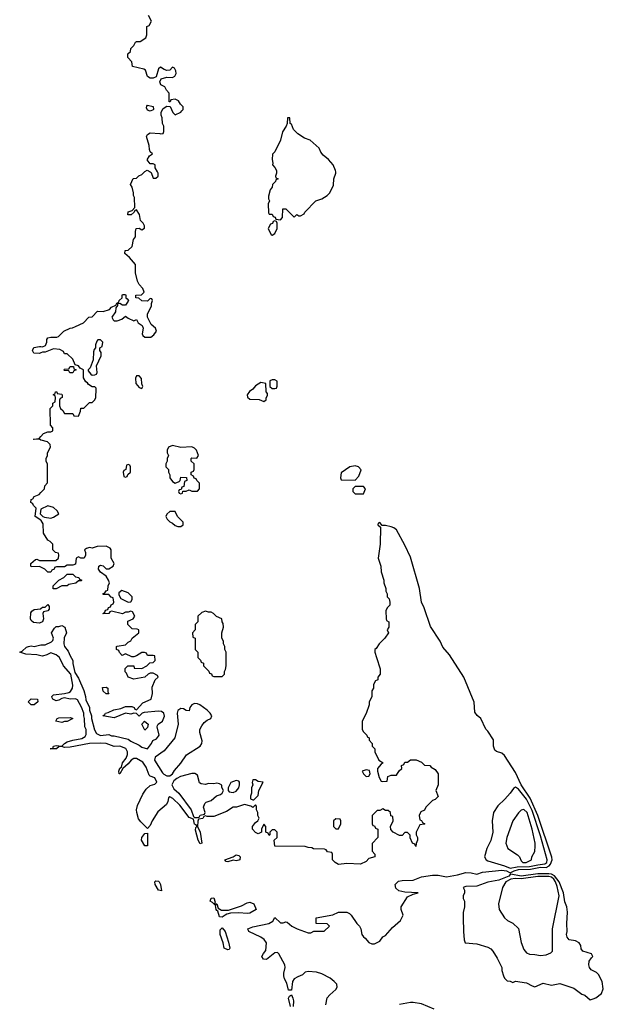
# Model space of a CAD drawing. Header units: inches. Extents: x 2792272 to 2951639, y 860504 to 1033803.
# Tile 144 of 209: x 2869846 to 2874064, y 1003985 to 1011100. Entities that reach past the tile are written whole.
import ezdxf

# ---------------------------------------------------------------- set-up
doc = ezdxf.new("R2010")
doc.units = ezdxf.units.IN
doc.header["$MEASUREMENT"] = 0
for name, color, linetype in [('C8060', 7, 'Continuous'), ('C8070', 7, 'Continuous'), ('C8071', 7, 'Continuous')]:
    doc.layers.add(name, color=color, linetype=linetype)

msp = doc.modelspace()

# ---------------------------------------------------------------- linework, layer by layer
at = {"layer": 'C8060', "color": 4, "elevation": 4}
for points in [[(2870000, 1008693.5), (2869990, 1008689), (2869949.2, 1008689.2), (2869938, 1008710), (2869949.3, 1008730.7), (2869990, 1008738.8), (2870000, 1008737.4)], [(2870000, 1008061.9), (2869990, 1008068), (2869950, 1008066), (2869946, 1008070), (2869987.3, 1008072.7), (2870000, 1008088.1)], [(2870000, 1007483.3), (2869958, 1007510), (2869966, 1007570), (2869946, 1007590), (2869942, 1007602), (2869926, 1007610), (2869930, 1007634), (2869942, 1007638), (2869950, 1007654), (2869986, 1007670), (2870000, 1007684)], [(2870000, 1007562.9), (2869998, 1007562), (2869994, 1007530), (2870000, 1007524)], [(2870000, 1007143.6), (2869990, 1007148.7), (2869930, 1007146), (2869926, 1007150), (2869926, 1007170), (2869960.4, 1007199.6), (2869970, 1007202), (2869990, 1007192), (2870000, 1007192.1)], [(2870000, 1006743), (2869990, 1006738), (2869944.7, 1006744.7), (2869930, 1006758), (2869925.2, 1006770), (2869926, 1006814), (2869933.6, 1006826.4), (2869950, 1006838), (2869998, 1006842), (2870000, 1006844)], [(2870000, 1006503.2), (2869970, 1006509.2), (2869890, 1006515.3), (2869846, 1006530), (2869863.1, 1006536.9), (2869894.6, 1006565.4), (2869910, 1006571.3), (2869930, 1006574.8), (2869950, 1006571), (2869990, 1006581), (2870000, 1006581.5)]]:
    msp.add_lwpolyline(points, dxfattribs=at)
msp.add_lwpolyline([(2869950, 1006149.3), (2869928, 1006150), (2869908, 1006170), (2869930, 1006191.3), (2869974, 1006190), (2869978, 1006170)], close=True, dxfattribs=at)
at = {"layer": 'C8070', "color": 4, "elevation": 4}
for points in [[(2870000, 1008737.4), (2870010, 1008736), (2870033.6, 1008746.4), (2870041.2, 1008770), (2870042, 1008790), (2870050, 1008802), (2870070, 1008806), (2870115.3, 1008804.7), (2870126, 1008810), (2870166, 1008850), (2870210, 1008872), (2870227.3, 1008872.7), (2870250, 1008882), (2870306, 1008910), (2870346, 1008950), (2870370, 1008954), (2870407.3, 1008992.7), (2870450, 1008991.3), (2870494, 1009006), (2870510, 1009022), (2870542, 1009038), (2870547.3, 1009052.7), (2870562, 1009058), (2870566, 1009070), (2870586, 1009090), (2870586, 1009110), (2870590, 1009114), (2870610, 1009114), (2870614, 1009110), (2870614, 1009090), (2870623.6, 1009083.6), (2870631.3, 1009071.3), (2870630, 1009066), (2870610, 1009038), (2870590, 1009038), (2870570, 1009048), (2870554, 1009046), (2870554, 1009034), (2870542, 1009018), (2870538, 1008990), (2870511.3, 1008950), (2870522, 1008930), (2870530, 1008924.7), (2870550, 1008924.7), (2870583.1, 1008936.9), (2870610, 1008958), (2870630, 1008942), (2870670, 1008924.7), (2870690, 1008934), (2870702, 1008910), (2870732, 1008890), (2870738, 1008870), (2870731.3, 1008830), (2870736.9, 1008816.9), (2870750, 1008804.7), (2870793.6, 1008806.4), (2870816.5, 1008823.5), (2870835.3, 1008850), (2870828, 1008870), (2870796.4, 1008896.4), (2870768.7, 1008950), (2870770, 1008974), (2870798, 1009030), (2870798, 1009050), (2870806, 1009070), (2870802, 1009082), (2870790, 1009086), (2870770, 1009066), (2870730, 1009068), (2870707.3, 1009087.3), (2870686, 1009090), (2870686, 1009110), (2870727.3, 1009112.7), (2870746, 1009130), (2870736.4, 1009156.4), (2870710, 1009186), (2870698, 1009210), (2870682, 1009270), (2870682, 1009330), (2870640.4, 1009380.4), (2870606, 1009410), (2870607.3, 1009432.7), (2870630, 1009434), (2870658, 1009462), (2870669.3, 1009510.7), (2870682, 1009530), (2870682, 1009570), (2870688.9, 1009591.1), (2870710, 1009594), (2870730, 1009582), (2870747.3, 1009592.7), (2870748, 1009610), (2870738, 1009630), (2870718, 1009650), (2870712.9, 1009692.9), (2870690, 1009726), (2870678, 1009722), (2870674, 1009710), (2870650.9, 1009689.1), (2870628, 1009690), (2870630, 1009712), (2870658, 1009722), (2870678, 1009742), (2870674.6, 1009814.6), (2870668, 1009830), (2870668, 1009850), (2870658, 1009890), (2870648, 1009910), (2870667.3, 1009952.7), (2870690, 1009954), (2870708, 1009972), (2870730, 1009982), (2870748, 1010000)], [(2870788.9, 1010000), (2870796, 1009996), (2870810, 1009954), (2870830, 1009954), (2870846, 1009970), (2870848, 1009990), (2870842.5, 1010000)], [(2871702, 1010000), (2871702, 1009990), (2871694, 1009970), (2871698, 1009958), (2871714, 1009950), (2871698, 1009942), (2871694, 1009930), (2871672, 1009910), (2871671, 1009890), (2871656, 1009870), (2871645.4, 1009825.4), (2871645.4, 1009805.4), (2871651.3, 1009790), (2871642, 1009770), (2871643.6, 1009703.6), (2871650, 1009694), (2871670, 1009694), (2871678, 1009678), (2871692.7, 1009672.7), (2871698, 1009658), (2871730, 1009654), (2871746, 1009670), (2871747.3, 1009732.7), (2871770, 1009734), (2871830, 1009674), (2871850, 1009692), (2871863.6, 1009683.6), (2871876.4, 1009683.6), (2871902, 1009698), (2871906, 1009710), (2871986, 1009790), (2872030, 1009804.7), (2872068, 1009830), (2872088, 1009850), (2872114.6, 1009905.4), (2872117.2, 1009950), (2872131.5, 1009990), (2872130.2, 1010000)], [(2870000, 1008088.1), (2870018, 1008110), (2870050, 1008121), (2870070, 1008122), (2870086, 1008130), (2870086, 1008150), (2870068, 1008170), (2870066, 1008290), (2870086, 1008310), (2870086, 1008330), (2870102, 1008338), (2870106, 1008370), (2870102, 1008382), (2870088, 1008390), (2870102, 1008398), (2870106, 1008410), (2870114, 1008410), (2870118, 1008398), (2870150, 1008394), (2870154, 1008390), (2870154, 1008370), (2870138, 1008362), (2870134, 1008350), (2870134, 1008310), (2870142, 1008290), (2870156.9, 1008276.9), (2870170, 1008254), (2870230, 1008254), (2870238, 1008238), (2870270, 1008234), (2870286, 1008270), (2870288, 1008292), (2870310, 1008294), (2870350, 1008334), (2870370, 1008334), (2870390, 1008354), (2870395.3, 1008370), (2870398, 1008430), (2870398, 1008438), (2870390, 1008446), (2870370, 1008446), (2870343.1, 1008463.1), (2870335.3, 1008475.3), (2870323.1, 1008483.1), (2870307.3, 1008512.7), (2870306, 1008570), (2870282, 1008582), (2870270, 1008598), (2870246, 1008606), (2870230, 1008646), (2870190, 1008686), (2870170, 1008686), (2870162, 1008702), (2870136.4, 1008716.4), (2870090, 1008722), (2870030, 1008698), (2870010, 1008698), (2870000, 1008693.5)], [(2870000, 1007684), (2870026, 1007710), (2870028.4, 1007731.6), (2870047.3, 1007752.7), (2870047.3, 1007887.3), (2870038, 1007910), (2870038, 1007930), (2870048, 1007950), (2870048, 1007970), (2870068, 1008010), (2870066, 1008030), (2870046, 1008050), (2870001.2, 1008061.2), (2870000, 1008061.9)], [(2870000, 1007524), (2870014, 1007510), (2870024.7, 1007504.7), (2870070, 1007498.8), (2870090, 1007504), (2870128, 1007530), (2870118, 1007550), (2870090, 1007575.3), (2870050, 1007586), (2870000, 1007562.9)], [(2870000, 1007192.1), (2870107.3, 1007192.7), (2870126, 1007210), (2870128, 1007230), (2870126, 1007246), (2870106, 1007250), (2870086, 1007270), (2870086, 1007310), (2870066, 1007330), (2870050, 1007338), (2870018, 1007390), (2870016, 1007456), (2870002, 1007482), (2870000, 1007483.3)], [(2872058.6, 1003981.4), (2872069.4, 1004030.6), (2872086.8, 1004053.2), (2872130, 1004091.3), (2872141.2, 1004110), (2872137.2, 1004130), (2872119.3, 1004150), (2872090, 1004174), (2872030, 1004206), (2871990, 1004217), (2871930, 1004222), (2871910, 1004218), (2871890, 1004198), (2871855.3, 1004184.7), (2871830.9, 1004169.1), (2871818, 1004150), (2871810, 1004086), (2871790, 1004086), (2871777.2, 1004137.2), (2871759, 1004170), (2871754, 1004190), (2871754, 1004210), (2871765.2, 1004250), (2871761.2, 1004270), (2871719, 1004350), (2871710, 1004359), (2871690, 1004357.2), (2871630.4, 1004309.6), (2871608, 1004310), (2871597.2, 1004330), (2871607.5, 1004352.5), (2871626, 1004374), (2871629, 1004430), (2871612.9, 1004452.9), (2871588.7, 1004470), (2871502, 1004510), (2871495.3, 1004530), (2871530, 1004546), (2871646, 1004570), (2871674.6, 1004585.4), (2871690, 1004612), (2871730, 1004574), (2871750, 1004574), (2871770, 1004582), (2871779.6, 1004579.6), (2871814, 1004550), (2871851.1, 1004531.1), (2871930, 1004502), (2871950, 1004502), (2871972.7, 1004512.7), (2872047.3, 1004512.7), (2872086, 1004550), (2872067.3, 1004567.3), (2871988.4, 1004568.4), (2871988, 1004610), (2872110, 1004632), (2872150, 1004652), (2872210, 1004652), (2872230, 1004642), (2872242, 1004630), (2872282, 1004570), (2872302, 1004550), (2872311.1, 1004531.1), (2872318, 1004490), (2872330, 1004472), (2872343.6, 1004463.6), (2872370, 1004432), (2872390, 1004422), (2872410, 1004422), (2872450, 1004442), (2872470, 1004472), (2872490, 1004482), (2872540.7, 1004539.3), (2872599, 1004590), (2872618, 1004630), (2872602, 1004670), (2872602, 1004690), (2872650, 1004762), (2872690, 1004781), (2872726, 1004790), (2872630, 1004795.8), (2872585.7, 1004805.7), (2872564.2, 1004824.2), (2872558.9, 1004850), (2872584.9, 1004875.1), (2872610, 1004880.7), (2872690, 1004882.6), (2872750, 1004905), (2872830, 1004917.5), (2872870, 1004919.2), (2872930, 1004906.2), (2873010, 1004919.7), (2873070, 1004936.9), (2873110, 1004935.5), (2873150, 1004924.7), (2873190, 1004940.2), (2873330, 1004955.5), (2873365.5, 1004950), (2873390, 1004934.3), (2873418.7, 1004950), (2873450, 1004958.6), (2873538.7, 1004961.3), (2873610, 1004977.2), (2873650, 1004973.8), (2873673.4, 1004986.6), (2873681.7, 1004998.3), (2873695.4, 1005030), (2873692.7, 1005047.3), (2873591.3, 1005350), (2873535, 1005475), (2873471.4, 1005570), (2873430, 1005658.9), (2873350, 1005782.9), (2873330, 1005799.8), (2873292, 1005812), (2873281.1, 1005821.1), (2873271.1, 1005850), (2873270, 1005895.3), (2873230, 1005958), (2873214, 1005974), (2873178, 1006050), (2873151.8, 1006071.8), (2873136.2, 1006096.2), (2873130, 1006168), (2873055.4, 1006350), (2872952.4, 1006510), (2872904.9, 1006564.9), (2872884.7, 1006610), (2872815.3, 1006715.3), (2872770, 1006849.2), (2872751, 1006890), (2872736.1, 1006990), (2872670, 1007216), (2872630, 1007302), (2872570, 1007414), (2872550, 1007428.7), (2872530, 1007435.3), (2872490, 1007446), (2872466, 1007446), (2872450, 1007466), (2872438, 1007462), (2872434, 1007450), (2872454, 1007434), (2872451, 1007310), (2872438, 1007210), (2872456, 1007150), (2872458, 1007110), (2872478, 1007050), (2872478, 1007030), (2872491.3, 1006988.7), (2872491.3, 1006971.3), (2872502, 1006950), (2872502, 1006930), (2872515.3, 1006915.3), (2872522, 1006890), (2872522, 1006870), (2872502, 1006850), (2872492.7, 1006827.3), (2872494, 1006770), (2872498, 1006758), (2872514, 1006750), (2872514, 1006710), (2872502, 1006690), (2872512, 1006670), (2872484.7, 1006630), (2872444.7, 1006590), (2872423.6, 1006556.4), (2872414, 1006550), (2872414, 1006530), (2872424.7, 1006490), (2872452, 1006410), (2872452, 1006370), (2872434, 1006350), (2872434, 1006330), (2872418, 1006322), (2872403.6, 1006296.4), (2872402, 1006270), (2872392, 1006250), (2872392, 1006210), (2872372.7, 1006167.3), (2872372, 1006150), (2872350, 1006086), (2872322, 1006030), (2872322, 1005970), (2872330, 1005954), (2872354, 1005930), (2872358, 1005918), (2872371.6, 1005911.6), (2872372.7, 1005892.7), (2872394, 1005870), (2872394, 1005850), (2872414, 1005830), (2872414, 1005810), (2872442, 1005750), (2872474, 1005730), (2872459.6, 1005720.4), (2872431.6, 1005688.4), (2872431.3, 1005670), (2872443.6, 1005623.6), (2872458, 1005598), (2872470, 1005594), (2872502, 1005598), (2872506, 1005630), (2872530, 1005642), (2872570, 1005642), (2872588.7, 1005671.3), (2872608, 1005690), (2872606, 1005710), (2872622, 1005718), (2872630, 1005734), (2872650, 1005734), (2872670, 1005752), (2872711.6, 1005751.6), (2872750, 1005734), (2872772.7, 1005712.7), (2872811, 1005711), (2872819.6, 1005699.6), (2872850, 1005682), (2872871.3, 1005650), (2872871.6, 1005571.6), (2872854, 1005530), (2872870, 1005486), (2872850, 1005466), (2872830, 1005458), (2872782, 1005410), (2872771.1, 1005388.9), (2872744.7, 1005375.3), (2872742, 1005370), (2872734, 1005350), (2872738, 1005318), (2872750, 1005314), (2872758, 1005298), (2872774, 1005290), (2872770, 1005286), (2872738, 1005282), (2872712, 1005230), (2872712, 1005210), (2872722, 1005190), (2872722, 1005170), (2872712.7, 1005147.3), (2872710, 1005126), (2872702, 1005142), (2872686, 1005150), (2872668.4, 1005188.4), (2872667.3, 1005207.3), (2872650, 1005226), (2872630, 1005226), (2872610, 1005206), (2872590, 1005206), (2872546, 1005230), (2872527.3, 1005247.3), (2872526, 1005270), (2872546, 1005310), (2872542, 1005342), (2872527.3, 1005347.3), (2872526, 1005370), (2872510, 1005386), (2872490, 1005386), (2872470, 1005398), (2872450, 1005386), (2872430, 1005386), (2872394, 1005350), (2872394, 1005290), (2872398, 1005278), (2872410, 1005274), (2872418, 1005258), (2872434, 1005250), (2872434, 1005190), (2872392.7, 1005147.3), (2872392.7, 1005092.7), (2872414, 1005070), (2872414, 1005050), (2872370, 1005038), (2872350, 1005018), (2872310, 1004998), (2872210, 1005002), (2872150, 1004995.3), (2872126, 1005010), (2872106, 1005030), (2872106, 1005070), (2872102, 1005082), (2872070, 1005086), (2872062, 1005102), (2872050, 1005106), (2871970, 1005108), (2871956.4, 1005116.4), (2871930, 1005118), (2871910, 1005126), (2871690, 1005128), (2871686, 1005170), (2871706, 1005190), (2871706, 1005230), (2871690, 1005246), (2871670, 1005246), (2871654, 1005230), (2871654, 1005210), (2871650, 1005206), (2871642, 1005222), (2871626, 1005230), (2871626, 1005270), (2871610, 1005286), (2871594, 1005250), (2871594, 1005230), (2871570, 1005218), (2871550, 1005226), (2871528, 1005250), (2871528, 1005270), (2871550, 1005298), (2871568, 1005310), (2871578, 1005330), (2871568, 1005350), (2871568, 1005370), (2871558, 1005390), (2871556.4, 1005416.4), (2871550, 1005426), (2871530, 1005408), (2871516.4, 1005416.4), (2871470, 1005428.7), (2871414, 1005410), (2871390, 1005408.7), (2871341.4, 1005378.6), (2871250, 1005342), (2871202, 1005342), (2871190, 1005346), (2871178, 1005342), (2871170, 1005328), (2871138, 1005322), (2871132.7, 1005307.3), (2871131, 1005270), (2871150.8, 1005230), (2871162, 1005150), (2871150, 1005144), (2871135.3, 1005170), (2871116.4, 1005243.6), (2871118, 1005262), (2871126, 1005270), (2871122, 1005282), (2871110, 1005286), (2871102, 1005322), (2871070, 1005335.3), (2871003.3, 1005423.3), (2870952, 1005472), (2870930, 1005485.2), (2870922.4, 1005477.6), (2870916.5, 1005450), (2870906.5, 1005430), (2870845, 1005375), (2870803.2, 1005310), (2870790, 1005277.2), (2870770, 1005255.3), (2870722.6, 1005302.6), (2870705.5, 1005325.5), (2870691.6, 1005370), (2870690.7, 1005390), (2870697.7, 1005422.3), (2870736.3, 1005503.7), (2870760.8, 1005539.2), (2870790, 1005565.3), (2870823.2, 1005576.8), (2870837.2, 1005590), (2870822, 1005622), (2870790, 1005634), (2870782, 1005642), (2870759.1, 1005699.1), (2870734.9, 1005734.9), (2870690, 1005760.9), (2870670, 1005761.2), (2870650.6, 1005749.4), (2870630, 1005722), (2870591, 1005689), (2870570.5, 1005649.5), (2870566, 1005650), (2870562, 1005670), (2870570, 1005692), (2870582, 1005698), (2870589.2, 1005730), (2870616.5, 1005763.5), (2870625.2, 1005790), (2870626, 1005810), (2870612.5, 1005832.5), (2870570, 1005849.4), (2870530, 1005847), (2870470, 1005869.3), (2870430, 1005872.3), (2870350, 1005869.3), (2870210, 1005842), (2870170, 1005841.2), (2870150, 1005848.7), (2870131.6, 1005848.4), (2870112, 1005830), (2870066, 1005830), (2870086, 1005834), (2870090, 1005851), (2870110, 1005854.8), (2870150, 1005851.3), (2870168.7, 1005870), (2870190, 1005880.7), (2870230, 1005893.4), (2870294.8, 1005905.2), (2870319.1, 1005920.9), (2870326.3, 1005933.7), (2870326, 1005970), (2870317.2, 1005990), (2870315.3, 1006050), (2870309.1, 1006069.1), (2870309, 1006090), (2870292.3, 1006132.3), (2870264.1, 1006184.1), (2870250, 1006193.2), (2870210, 1006189.3), (2870170, 1006199), (2870150, 1006195.3), (2870130, 1006182), (2870110, 1006179), (2870086, 1006190), (2870080.4, 1006200.4), (2870078, 1006210), (2870090, 1006222), (2870170, 1006230.7), (2870201.5, 1006238.5), (2870214, 1006246), (2870227, 1006270), (2870229.4, 1006290), (2870215.3, 1006370), (2870162, 1006430), (2870134, 1006490), (2870108.7, 1006510), (2870070, 1006525.2), (2870042, 1006510), (2870010, 1006501.2), (2870000, 1006503.2)], [(2870000, 1006581.5), (2870030, 1006582.8), (2870075.5, 1006604.5), (2870085.2, 1006614.8), (2870089.2, 1006630), (2870075.3, 1006670), (2870096.4, 1006703.6), (2870110, 1006714), (2870130, 1006714), (2870150, 1006722), (2870171.3, 1006710), (2870184.7, 1006670), (2870166.4, 1006633.6), (2870166, 1006590), (2870170.7, 1006570.7), (2870195.9, 1006535.9), (2870210, 1006502), (2870231.3, 1006470), (2870231.1, 1006448.9), (2870243.5, 1006383.5), (2870270, 1006342), (2870310, 1006252), (2870322.8, 1006210), (2870325.2, 1006185.2), (2870350.6, 1006130), (2870350.8, 1006110), (2870364.7, 1006070), (2870364.7, 1006050), (2870387.9, 1005967.9), (2870400.9, 1005940.9), (2870430, 1005927.3), (2870490, 1005934.8), (2870510, 1005926), (2870530, 1005926), (2870630, 1005901), (2870650, 1005886), (2870710, 1005858), (2870730, 1005842.8), (2870770, 1005832), (2870799, 1005870), (2870809.1, 1005890.9), (2870835.5, 1005904.5), (2870850, 1005922), (2870853.2, 1005930), (2870839, 1005990), (2870841.2, 1005998.8), (2870848, 1006010), (2870878, 1006030), (2870893.6, 1006066.4), (2870888, 1006090), (2870870, 1006102), (2870850, 1006104), (2870746, 1006094), (2870731.6, 1006088.4), (2870710, 1006066), (2870690, 1006086), (2870670, 1006088), (2870650, 1006082), (2870610, 1006088), (2870530, 1006056), (2870448, 1006070), (2870462, 1006078), (2870466, 1006090), (2870486, 1006094), (2870526.6, 1006113.4), (2870578, 1006122), (2870610, 1006138), (2870656.9, 1006136.9), (2870674, 1006130), (2870678, 1006118), (2870690, 1006114), (2870736.5, 1006163.5), (2870795.3, 1006190), (2870805.2, 1006230), (2870803.1, 1006276.9), (2870826, 1006330), (2870846, 1006350), (2870842, 1006362), (2870810, 1006378), (2870790, 1006378), (2870774, 1006370), (2870751.6, 1006348.4), (2870670, 1006335.3), (2870628.9, 1006348.9), (2870618, 1006378), (2870608.4, 1006388.4), (2870608, 1006412), (2870628.4, 1006431.6), (2870670, 1006432), (2870674, 1006414), (2870730, 1006412), (2870766, 1006430), (2870787.3, 1006452.7), (2870810, 1006454), (2870826, 1006470), (2870822, 1006502), (2870810, 1006506), (2870770, 1006506), (2870762, 1006522), (2870747.3, 1006527.3), (2870730, 1006528), (2870690, 1006502), (2870670, 1006495.3), (2870656.4, 1006496.4), (2870610, 1006518), (2870586, 1006506), (2870567.3, 1006527.3), (2870562, 1006542), (2870546, 1006550), (2870546, 1006570), (2870550, 1006574), (2870610, 1006582), (2870630, 1006602), (2870648.4, 1006611.6), (2870658, 1006630), (2870706, 1006670), (2870706, 1006690), (2870695.3, 1006695.3), (2870658, 1006698), (2870628, 1006730), (2870627.3, 1006752.7), (2870666, 1006770), (2870678, 1006790), (2870662, 1006822), (2870650, 1006826), (2870630, 1006818), (2870610, 1006818), (2870590, 1006806), (2870510, 1006826), (2870498, 1006822), (2870490, 1006808), (2870450, 1006806), (2870446, 1006810), (2870462, 1006818), (2870467.3, 1006832.7), (2870482, 1006838), (2870487.3, 1006852.7), (2870502, 1006858), (2870507.3, 1006872.7), (2870522, 1006878), (2870526, 1006890), (2870522, 1006922), (2870507.3, 1006927.3), (2870490, 1006946), (2870450, 1006946), (2870446, 1006950), (2870462, 1006958), (2870470, 1006974), (2870482, 1006978), (2870486, 1007010), (2870495.3, 1007030), (2870488.7, 1007050), (2870470, 1007078), (2870430, 1007108), (2870415.3, 1007130), (2870418, 1007150), (2870430, 1007158), (2870450, 1007154), (2870471.6, 1007131.6), (2870490, 1007131.3), (2870522, 1007150), (2870528, 1007170), (2870506, 1007210), (2870508, 1007270), (2870500.4, 1007280.4), (2870470, 1007295.3), (2870407.1, 1007292.9), (2870370, 1007282), (2870350, 1007286), (2870330, 1007278), (2870314, 1007270), (2870322, 1007250), (2870322, 1007230), (2870312, 1007210), (2870288.7, 1007208.7), (2870270, 1007218), (2870254, 1007210), (2870250, 1007166), (2870230, 1007158), (2870190, 1007158), (2870170, 1007146), (2870112.7, 1007147.3), (2870098, 1007142), (2870094, 1007130), (2870078, 1007122), (2870070, 1007108), (2870050, 1007108), (2870028.9, 1007128.9), (2870000, 1007143.6)], [(2870000, 1006844), (2870010, 1006854), (2870030, 1006854), (2870050, 1006874), (2870059.6, 1006859.6), (2870059.6, 1006840.4), (2870050, 1006828), (2870018, 1006822), (2870014, 1006810), (2870018, 1006770), (2870010, 1006748), (2870000, 1006743)], [(2871804, 1003970), (2871789.3, 1004030), (2871796.4, 1004043.6), (2871810, 1004054), (2871821, 1004030), (2871824.7, 1004010), (2871822, 1003970)], [(2872842.7, 1003950), (2872750, 1003987.3), (2872690, 1003998.9), (2872670, 1003998.9), (2872590, 1003983.6)]]:
    msp.add_lwpolyline(points, dxfattribs=at)
at = {"layer": 'C8070', "color": 4}
for points, elevation in [([(2871690, 1009646), (2871678, 1009642), (2871672.7, 1009627.3), (2871658, 1009622), (2871642, 1009590), (2871664.7, 1009544.7), (2871670, 1009542), (2871690, 1009554), (2871706, 1009590), (2871706, 1009630), (2871702, 1009642)], 4), ([(2870430, 1008786), (2870410, 1008786), (2870403.6, 1008776.4), (2870394, 1008750), (2870394, 1008730), (2870383.6, 1008716.4), (2870379.6, 1008700.4), (2870376.9, 1008643.1), (2870356, 1008584), (2870342, 1008570), (2870342, 1008562), (2870359.6, 1008539.6), (2870370, 1008532), (2870390, 1008534), (2870402, 1008538), (2870406, 1008550), (2870402, 1008598), (2870435.3, 1008670), (2870435.3, 1008695.3), (2870426, 1008710), (2870426, 1008730), (2870442, 1008738), (2870446, 1008770)], 4), ([(2870230, 1008548.7), (2870208.9, 1008548.9), (2870202, 1008562), (2870170, 1008566), (2870166, 1008570), (2870170, 1008574), (2870202, 1008578), (2870210, 1008594), (2870234, 1008594), (2870238, 1008578), (2870254, 1008570), (2870238, 1008562)], 4), ([(2870710, 1008526), (2870690, 1008526), (2870682, 1008510), (2870686, 1008470), (2870710, 1008442), (2870730, 1008434), (2870735.3, 1008450), (2870728, 1008468), (2870727.3, 1008507.3)], 4), ([(2871690, 1008498), (2871670, 1008498), (2871654, 1008490), (2871654, 1008450), (2871670, 1008434), (2871690, 1008434), (2871702, 1008438), (2871707.3, 1008452.7), (2871707.3, 1008487.3)], 4), ([(2871590, 1008479), (2871550, 1008454), (2871530.6, 1008429.4), (2871507.7, 1008412.3), (2871491.3, 1008390), (2871491.6, 1008371.6), (2871510, 1008358), (2871576, 1008356), (2871610, 1008342), (2871627.3, 1008352.7), (2871627.3, 1008367.3), (2871636.4, 1008383.6), (2871638, 1008398), (2871628, 1008410), (2871626, 1008470)], 4), ([(2870950, 1008022), (2870922, 1008010), (2870912, 1007990), (2870912, 1007970), (2870922, 1007950), (2870911.6, 1007928.4), (2870911.1, 1007908.9), (2870902, 1007890), (2870902, 1007870), (2870922, 1007850), (2870922, 1007830), (2870930.9, 1007810.9), (2870931.3, 1007790), (2870950, 1007762), (2870970, 1007752), (2870998, 1007762), (2871006, 1007770), (2871010, 1007794), (2871052.7, 1007792.7), (2871054, 1007770), (2871038, 1007762), (2871032.7, 1007727.3), (2871018, 1007722), (2871014, 1007706), (2870998, 1007702), (2870994, 1007690), (2870998, 1007678), (2871010, 1007674), (2871022, 1007678), (2871026, 1007694), (2871050, 1007694), (2871070, 1007702), (2871090, 1007694), (2871130, 1007694), (2871146, 1007710), (2871146, 1007750), (2871126, 1007770), (2871122, 1007782), (2871107.3, 1007787.3), (2871102, 1007802), (2871086, 1007810), (2871086, 1007830), (2871102, 1007838), (2871106, 1007850), (2871106, 1007890), (2871086, 1007910), (2871086, 1007930), (2871090, 1007934), (2871127.3, 1007932.7), (2871138, 1007950), (2871124, 1007990), (2871110, 1008004), (2871090, 1008013.2), (2871010, 1008008)], 4), ([(2870630, 1007886), (2870618, 1007882), (2870614, 1007850), (2870598, 1007842), (2870594, 1007830), (2870598, 1007798), (2870610, 1007794), (2870622, 1007798), (2870627.3, 1007812.7), (2870646, 1007830), (2870646, 1007870), (2870642, 1007882)], 4), ([(2872270, 1007875.1), (2872232, 1007870), (2872170, 1007826), (2872164.7, 1007790), (2872170, 1007774), (2872270, 1007772), (2872298, 1007802), (2872313.6, 1007846.4), (2872295.3, 1007870)], 4), ([(2872330, 1007726), (2872270, 1007726), (2872254, 1007710), (2872254, 1007690), (2872270, 1007674), (2872330, 1007674), (2872346, 1007710)], 4), ([(2870970, 1007546), (2870930, 1007546), (2870910, 1007526), (2870902, 1007510), (2870912, 1007490), (2870930, 1007472), (2870950, 1007462), (2870970, 1007444.7), (2870990, 1007438), (2871010, 1007438), (2871028, 1007450), (2871028, 1007470), (2870986, 1007510)], 4), ([(2870087.3, 1006987.3), (2870088, 1007010), (2870128.9, 1007051.1), (2870166, 1007070), (2870190, 1007094), (2870230, 1007094), (2870250, 1007074), (2870274, 1007070), (2870278, 1007058), (2870294, 1007050), (2870290, 1007046), (2870270, 1007046), (2870251.6, 1007028.4), (2870202, 1007018), (2870190, 1007008), (2870150, 1007008), (2870110, 1006988)], 4), ([(2870585.4, 1006974.6), (2870562, 1006958), (2870563.6, 1006943.6), (2870578, 1006918), (2870630, 1006892), (2870650, 1006894), (2870658, 1006910), (2870658, 1006930), (2870630, 1006958)], 4), ([(2871190, 1006826), (2871163.6, 1006816.4), (2871134, 1006790), (2871134, 1006750), (2871114, 1006730), (2871114, 1006690), (2871094, 1006670), (2871098, 1006638), (2871114, 1006630), (2871114, 1006550), (2871134, 1006530), (2871134, 1006490), (2871152.7, 1006472.7), (2871158, 1006458), (2871174, 1006450), (2871174, 1006430), (2871212.7, 1006392.7), (2871218, 1006378), (2871232.7, 1006372.7), (2871238, 1006358), (2871250, 1006354), (2871310, 1006354), (2871326, 1006370), (2871326, 1006390), (2871334.6, 1006405.4), (2871338, 1006430), (2871338, 1006530), (2871328.4, 1006548.4), (2871328, 1006570), (2871318, 1006590), (2871318, 1006610), (2871308, 1006630), (2871308, 1006670), (2871318, 1006710), (2871316.4, 1006736.4), (2871308.4, 1006748.4), (2871306, 1006770), (2871268.4, 1006788.4), (2871246, 1006810), (2871230, 1006818), (2871210, 1006818)], 4), ([(2870470, 1006228.7), (2870450, 1006248), (2870445.2, 1006274.8), (2870470, 1006276), (2870482, 1006270), (2870482, 1006242), (2870490, 1006228.7)], 4), ([(2871110, 1006158), (2871091.3, 1006150), (2871076, 1006130), (2871070, 1006106), (2871050, 1006108), (2871030, 1006119), (2871010, 1006122), (2870990, 1006108), (2870984, 1006090), (2870990.7, 1006009.3), (2870967.3, 1005910), (2870890, 1005817.2), (2870824.7, 1005770), (2870821, 1005750), (2870878.5, 1005658.5), (2870887.5, 1005647.5), (2870910, 1005634.8), (2870930, 1005636), (2870950, 1005651), (2870964.7, 1005675.3), (2871010, 1005726.4), (2871052.1, 1005787.9), (2871149.4, 1005850), (2871163, 1005870), (2871164.7, 1005890), (2871149, 1005950), (2871148.7, 1005970), (2871161.7, 1005998.3), (2871178.9, 1006021.1), (2871201.2, 1006038.8), (2871228, 1006050), (2871234, 1006070), (2871222, 1006090), (2871201.2, 1006110), (2871148.7, 1006150), (2871130, 1006157)], 4), ([(2870150, 1006022), (2870108, 1006030), (2870118, 1006050), (2870130, 1006054), (2870210, 1006058), (2870231.3, 1006050), (2870190, 1006029), (2870170, 1006028.7)], 4), ([(2870750, 1005966), (2870728, 1006010), (2870748, 1006032), (2870774, 1006010), (2870770, 1005986)], 4), ([(2871090, 1005652.9), (2871008.9, 1005631.1), (2870982.4, 1005617.6), (2870959.8, 1005600.2), (2870946.8, 1005570), (2870961.1, 1005541.1), (2870996, 1005510), (2871084.7, 1005390), (2871102, 1005342), (2871110, 1005334), (2871130, 1005334), (2871142, 1005338), (2871150, 1005352), (2871182, 1005358), (2871186, 1005370), (2871175.3, 1005410), (2871184, 1005436), (2871194.6, 1005445.4), (2871230, 1005458), (2871269, 1005491), (2871298, 1005502), (2871308.9, 1005511.1), (2871318, 1005530), (2871308, 1005552), (2871308, 1005568), (2871290, 1005578), (2871270, 1005582), (2871250, 1005578), (2871210, 1005581.2), (2871190, 1005574), (2871157, 1005577), (2871146, 1005586), (2871130, 1005642), (2871112.4, 1005652.4)], 4), ([(2872350, 1005679), (2872322, 1005670), (2872332, 1005650), (2872350, 1005632), (2872370, 1005634), (2872378, 1005650), (2872375.3, 1005675.3)], 4), ([(2871410, 1005602), (2871371.6, 1005588.4), (2871352, 1005550), (2871352, 1005530), (2871361, 1005521), (2871390, 1005516), (2871410, 1005526), (2871428.7, 1005550), (2871435.3, 1005570), (2871435.3, 1005590), (2871430, 1005598)], 4), ([(2871550, 1005608), (2871530, 1005606), (2871526.8, 1005586.8), (2871531.3, 1005570), (2871522, 1005550), (2871522, 1005510), (2871514, 1005490), (2871514, 1005470), (2871530, 1005462), (2871538, 1005462), (2871570, 1005494), (2871575.3, 1005530), (2871606, 1005590), (2871570, 1005595.3)], 4), ([(2873430, 1005553.2), (2873415.3, 1005544.7), (2873391, 1005510), (2873352.5, 1005467.5), (2873301.1, 1005418.9), (2873271, 1005370), (2873261, 1005310), (2873266, 1005230), (2873250, 1005168), (2873222.8, 1005110), (2873206, 1005050), (2873218, 1005030), (2873230, 1005021), (2873350, 1004985.8), (2873390, 1004967.6), (2873442.1, 1004977.9), (2873530, 1004980.3), (2873590, 1004993.9), (2873640.7, 1004999.3), (2873656.5, 1005010), (2873659.3, 1005030), (2873610, 1005202.7), (2873550, 1005386), (2873510, 1005468.2), (2873450, 1005539.5)], 8), ([(2873490, 1005393.2), (2873470, 1005388.7), (2873450, 1005368.7), (2873410.7, 1005310), (2873368, 1005190), (2873359.1, 1005150), (2873374.8, 1005110), (2873444.5, 1005064.5), (2873458, 1005050), (2873470, 1005022), (2873482, 1005010), (2873490, 1005008.9), (2873506, 1005010), (2873546, 1005030), (2873548, 1005050), (2873568.7, 1005090), (2873572.1, 1005127.9), (2873571.6, 1005150), (2873549.6, 1005250), (2873513, 1005370)], 12), ([(2872130, 1005326), (2872114, 1005310), (2872114, 1005270), (2872130, 1005254), (2872150, 1005254), (2872166, 1005290), (2872166, 1005310), (2872162, 1005322)], 4), ([(2870770, 1005129.3), (2870749.6, 1005129.7), (2870726.6, 1005170), (2870729.5, 1005190), (2870750, 1005218.8), (2870770, 1005222)], 4), ([(2871410, 1005022.7), (2871390, 1005026), (2871350, 1005015.3), (2871338, 1005018), (2871329.1, 1005029.1), (2871390, 1005050.8), (2871410, 1005064.7), (2871430, 1005061), (2871438.8, 1005050), (2871436, 1005030), (2871430, 1005026)], 4), ([(2873670, 1004928.4), (2873590, 1004928), (2873470, 1004910.9), (2873395.6, 1004924.4), (2873390, 1004923.6), (2873380.3, 1004910), (2873310, 1004881.5), (2873230, 1004868.2), (2873150, 1004838.4), (2873070, 1004836.3), (2873051, 1004830), (2873062, 1004810), (2873062, 1004790), (2873052, 1004770), (2873052, 1004750), (2873062, 1004730), (2873062, 1004690), (2873051, 1004649), (2873050.8, 1004609.2), (2873053, 1004510), (2873058.8, 1004450), (2873066, 1004430), (2873150, 1004422.8), (2873230, 1004398), (2873250, 1004384.7), (2873264.7, 1004370), (2873298, 1004318), (2873331, 1004250), (2873331.3, 1004230), (2873342, 1004190), (2873350, 1004174), (2873370, 1004154), (2873391.6, 1004151.6), (2873410, 1004142), (2873430, 1004152), (2873510, 1004141), (2873550, 1004118), (2873570, 1004112), (2873630, 1004138), (2873690, 1004122.8), (2873750, 1004136), (2873850, 1004101), (2873910, 1004058), (2873930.9, 1004050.9), (2873970, 1004018), (2873990, 1004024.7), (2874010, 1004031.3), (2874050, 1004062), (2874064.1, 1004095.9), (2874055.9, 1004150), (2874030, 1004200.4), (2874014.2, 1004214.2), (2873975.2, 1004235.2), (2873964.5, 1004250), (2873960.3, 1004270), (2873963, 1004297), (2873978.5, 1004321.5), (2873989.4, 1004330), (2873978, 1004350), (2873915.3, 1004370), (2873905.2, 1004385.2), (2873901.2, 1004410), (2873889.4, 1004429.4), (2873863.2, 1004443.2), (2873818, 1004450), (2873804, 1004470), (2873799, 1004490), (2873804, 1004510), (2873801.2, 1004570), (2873806, 1004650), (2873799.8, 1004690), (2873785.9, 1004725.9), (2873777, 1004790), (2873744, 1004870), (2873712.3, 1004912.3), (2873690, 1004926.2)], 4), ([(2870870, 1004806), (2870850, 1004809), (2870826, 1004850), (2870822, 1004870), (2870830, 1004878), (2870850, 1004876), (2870854, 1004870), (2870862.8, 1004850)], 4), ([(2873591.9, 1004908.1), (2873470, 1004890.9), (2873426, 1004894), (2873395.5, 1004890), (2873359.5, 1004870), (2873336.3, 1004830), (2873306.8, 1004710), (2873311, 1004670), (2873350.9, 1004610.9), (2873371.1, 1004591.1), (2873410.9, 1004570.9), (2873450, 1004532), (2873470.7, 1004430.7), (2873490, 1004382), (2873510, 1004358), (2873530, 1004346.8), (2873570, 1004346), (2873610, 1004338.8), (2873650, 1004342.8), (2873684, 1004356), (2873698, 1004370), (2873696.2, 1004530), (2873746, 1004770), (2873730, 1004837.2), (2873717.5, 1004870), (2873706.5, 1004890), (2873690, 1004903.7), (2873670, 1004907.9)], 8), ([(2871304.7, 1004664.7), (2871354, 1004666), (2871450, 1004696.3), (2871490, 1004717.3), (2871510, 1004722.8), (2871538, 1004710), (2871554, 1004670), (2871510, 1004644), (2871490, 1004641.2), (2871430, 1004647), (2871370, 1004643.7), (2871342.5, 1004637.5), (2871330, 1004629.2), (2871310, 1004615.3), (2871290, 1004618), (2871279, 1004659), (2871270, 1004662), (2871267, 1004670), (2871262, 1004698), (2871266, 1004706), (2871254, 1004706), (2871240.4, 1004720.4), (2871222, 1004730), (2871230, 1004751.3), (2871250, 1004754), (2871258, 1004722), (2871254, 1004714), (2871270, 1004711.3), (2871279.6, 1004679.6)], 4), ([(2871350, 1004379), (2871324, 1004390), (2871316, 1004430), (2871294.5, 1004490), (2871296, 1004524), (2871310, 1004538.8), (2871330.4, 1004510), (2871354.6, 1004434.6), (2871364.7, 1004390), (2871358.8, 1004381.2)], 4)]:
    msp.add_lwpolyline(points, close=True, dxfattribs=dict(at, elevation=elevation))
at = {"layer": 'C8071', "color": 4, "elevation": 4}
for points in [[(2870842.5, 1010000), (2870826, 1010030), (2870826, 1010050), (2870810, 1010058), (2870790, 1010058), (2870768.4, 1010088.4), (2870783.1, 1010116.9), (2870806, 1010130), (2870790, 1010146), (2870783.1, 1010163.1), (2870782, 1010190), (2870763.1, 1010256.9), (2870768.9, 1010271.1), (2870790, 1010282), (2870858, 1010278), (2870866, 1010274), (2870882, 1010278), (2870887.3, 1010292.7), (2870888, 1010330), (2870878, 1010350), (2870875.3, 1010390), (2870868, 1010410), (2870868.4, 1010431.6), (2870882, 1010458), (2870910, 1010474), (2870932.7, 1010472.7), (2870952, 1010430), (2870970, 1010412), (2871010, 1010432), (2871019, 1010441), (2871028, 1010450), (2871028, 1010470), (2871008.7, 1010488.7), (2870994.6, 1010514.6), (2870970, 1010526), (2870938, 1010522), (2870932.7, 1010507.3), (2870927.3, 1010507.3), (2870926, 1010570), (2870906, 1010590), (2870894, 1010614), (2870866, 1010630), (2870858, 1010650), (2870868.4, 1010671.6), (2870910, 1010684.7), (2870950, 1010682), (2870968.4, 1010691.6), (2870978, 1010710), (2870975.3, 1010730), (2870966, 1010750), (2870950, 1010758), (2870930, 1010735.3), (2870910, 1010734), (2870890, 1010739), (2870863.6, 1010756.4), (2870850, 1010746), (2870832, 1010688), (2870810, 1010678), (2870790, 1010678), (2870768.7, 1010690), (2870754.6, 1010734.6), (2870743.1, 1010743.1), (2870662, 1010762), (2870656.4, 1010796.4), (2870627.3, 1010827.3), (2870627.3, 1010852.7), (2870646, 1010870), (2870648.4, 1010891.6), (2870670, 1010914), (2870683.1, 1010936.9), (2870690, 1010942), (2870716.4, 1010943.6), (2870758, 1010970), (2870766, 1010990), (2870766, 1011050), (2870782, 1011058), (2870798, 1011090), (2870778, 1011130)], [(2872130.2, 1010000), (2872128.9, 1010011.1), (2872111.1, 1010050), (2872076.9, 1010090), (2872040.4, 1010120.4), (2872022.8, 1010142.8), (2872010, 1010171.1), (2871944.5, 1010230), (2871904.7, 1010244.7), (2871855.8, 1010275.8), (2871825.7, 1010305.7), (2871810, 1010344), (2871802, 1010350), (2871798, 1010390), (2871790, 1010392), (2871782, 1010390), (2871778, 1010350), (2871771.3, 1010330), (2871744.7, 1010290), (2871732, 1010230), (2871690, 1010146), (2871672.7, 1010127.3), (2871671.3, 1010090), (2871676, 1010064), (2871672, 1010050), (2871690, 1010032), (2871702, 1010010), (2871702, 1010000)], [(2870748, 1010000), (2870750, 1010002), (2870768.4, 1010011.6), (2870788.9, 1010000)]]:
    msp.add_lwpolyline(points, dxfattribs=at)
msp.add_lwpolyline([(2870790, 1010438), (2870770, 1010446), (2870763.1, 1010463.1), (2870764.7, 1010475.3), (2870770, 1010482), (2870811.6, 1010471.6), (2870814, 1010450), (2870810, 1010448)], close=True, dxfattribs=at)

doc.saveas('drawing.dxf')
